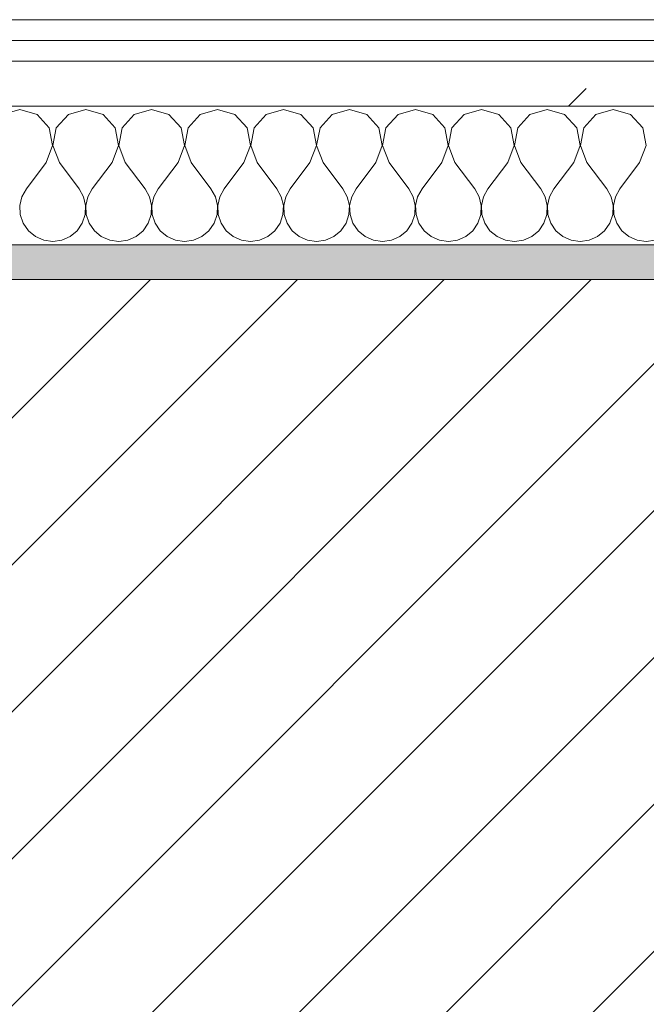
# Model space of a CAD drawing. Header units: millimetres. Extents: x -40968 to 11883, y -17757 to 4746.
# Tile 99 of 227: x -14733 to -14552, y -1413 to -1129. Entities that reach past the tile are written whole.
import ezdxf

# ---------------------------------------------------------------- set-up
doc = ezdxf.new("R2010")
doc.units = ezdxf.units.MM
doc.header["$MEASUREMENT"] = 0
doc.linetypes.add('Wipeout_Contour', pattern=[1000, 0, -1000])
doc.layers.add('12_FAÇ_Façana', color=7, linetype='Continuous')
doc.layers.add('Nuevo_08_E_Envans secs', color=7, linetype='Continuous')
for name, color, linetype, lineweight, true_color in [('12_FAÇ_Façana_Pluma_Nº__176', 7, 'Continuous', 15, 0x93a0c6), ('Nuevo_08_E_Envans secs_Pluma_Nº__102', 7, 'Continuous', 5, 0xcccccc), ('Nuevo_08_E_Envans secs_Pluma_Nº__171', 171, 'Continuous', 13, 0xaaaaff), ('Nuevo_08_E_Envans secs_Pluma_Nº__177', 7, 'Continuous', 15, 0xf7e046)]:
    doc.layers.add(name, color=color, linetype=linetype, lineweight=lineweight, true_color=true_color)
for name, color, linetype, lineweight in [('12_FAÇ_Façana_Pluma_Nº__2', 8, 'Continuous', 5), ('12_FAÇ_Façana_Pluma_Nº__7', 7, 'Continuous', 5), ('Nuevo_08_E_Envans secs_Pluma_Nº__1', 7, 'Continuous', 5)]:
    doc.layers.add(name, color=color, linetype=linetype, lineweight=lineweight)
pattern_1 = [(45, (0, 0), (-183.8478, 183.8478), [195, -65]), (45, (7e-14, 183.85), (-183.8478, 183.8478), [195, -65])]

# ---------------------------------------------------------------- blocks, each defined once
blk = doc.blocks.new('Muro_12_1', base_point=(-16936.43, -1193.98))
at = {"layer": '12_FAÇ_Façana_Pluma_Nº__176', "linetype": 'Continuous', "lineweight": 0, "true_color": 0x495063}
blk.add_hatch(color=251, dxfattribs=at).paths.add_polyline_path([(-14135.93, -1193.98), (-16936.43, -1193.98), (-16936.43, -1203.98), (-14135.93, -1203.98)])
at = {"layer": '12_FAÇ_Façana_Pluma_Nº__2', "linetype": 'Continuous', "lineweight": 5}
h = blk.add_hatch(dxfattribs=at)
h.set_pattern_fill('Ceramic_0001', color=8, style=0, pattern_type=2)
h.set_pattern_definition([(45, (0, 0), (-21.213203, 21.213203), [])])
h.paths.add_polyline_path([(-16936.43, -1418.98), (-14135.93, -1418.98), (-14135.93, -1203.98), (-16936.43, -1203.98)])
at = {"layer": '12_FAÇ_Façana_Pluma_Nº__7', "color": 7, "linetype": 'Continuous', "lineweight": 5}
blk.add_line((-14135.93, -1203.98), (-16936.43, -1203.98), dxfattribs=at)
at = {"layer": '12_FAÇ_Façana_Pluma_Nº__7', "color": 7, "linetype": 'Continuous', "lineweight": 5, "flags": 128}
blk.add_lwpolyline([(-14135.93, -1193.98), (-16936.43, -1193.98)], dxfattribs=at)
blk = doc.blocks.new('*X233')
at = {"layer": 'Nuevo_08_E_Envans secs_Pluma_Nº__102', "color": 254, "linetype": 'Continuous', "lineweight": 5, "true_color": 0xcccccc}
for p, q in [((-14733.33, -1154.93), (-14738.34, -1156.35)), ((-14728.33, -1156.35), (-14733.33, -1154.93)), ((-14724.81, -1160.19), (-14728.33, -1156.35)), ((-14719.29, -1156.35), (-14722.8, -1160.19)), ((-14714.29, -1154.93), (-14719.29, -1156.35)), ((-14709.28, -1156.35), (-14714.29, -1154.93)), ((-14705.77, -1160.19), (-14709.28, -1156.35)), ((-14700.25, -1156.35), (-14703.76, -1160.19)), ((-14695.24, -1154.93), (-14700.25, -1156.35)), ((-14690.23, -1156.35), (-14695.24, -1154.93)), ((-14686.72, -1160.19), (-14690.23, -1156.35)), ((-14681.2, -1156.35), (-14684.71, -1160.19)), ((-14676.19, -1154.93), (-14681.2, -1156.35)), ((-14671.18, -1156.35), (-14676.19, -1154.93)), ((-14667.67, -1160.19), (-14671.18, -1156.35)), ((-14662.15, -1156.35), (-14665.66, -1160.19)), ((-14657.14, -1154.93), (-14662.15, -1156.35)), ((-14652.14, -1156.35), (-14657.14, -1154.93)), ((-14648.62, -1160.19), (-14652.14, -1156.35)), ((-14643.1, -1156.35), (-14646.61, -1160.19)), ((-14638.1, -1154.93), (-14643.1, -1156.35)), ((-14633.09, -1156.35), (-14638.1, -1154.93)), ((-14629.58, -1160.19), (-14633.09, -1156.35)), ((-14624.05, -1156.35), (-14627.57, -1160.19)), ((-14619.05, -1154.93), (-14624.05, -1156.35)), ((-14614.04, -1156.35), (-14619.05, -1154.93)), ((-14610.53, -1160.19), (-14614.04, -1156.35)), ((-14605.01, -1156.35), (-14608.52, -1160.19)), ((-14600, -1154.93), (-14605.01, -1156.35)), ((-14594.99, -1156.35), (-14600, -1154.93)), ((-14591.48, -1160.19), (-14594.99, -1156.35)), ((-14585.96, -1156.35), (-14589.47, -1160.19)), ((-14580.95, -1154.93), (-14585.96, -1156.35)), ((-14575.95, -1156.35), (-14580.95, -1154.93)), ((-14572.43, -1160.19), (-14575.95, -1156.35)), ((-14566.91, -1156.35), (-14570.42, -1160.19)), ((-14561.9, -1154.93), (-14566.91, -1156.35)), ((-14556.9, -1156.35), (-14561.9, -1154.93)), ((-14553.39, -1160.19), (-14556.9, -1156.35)), ((-14723.85, -1165.31), (-14724.81, -1160.19)), ((-14722.8, -1160.19), (-14723.77, -1165.31)), ((-14704.8, -1165.31), (-14705.77, -1160.19)), ((-14703.76, -1160.19), (-14704.72, -1165.31)), ((-14685.75, -1165.31), (-14686.72, -1160.19)), ((-14684.71, -1160.19), (-14685.68, -1165.31)), ((-14666.71, -1165.31), (-14667.67, -1160.19)), ((-14665.66, -1160.19), (-14666.63, -1165.31)), ((-14647.66, -1165.31), (-14648.62, -1160.19)), ((-14646.61, -1160.19), (-14647.58, -1165.31)), ((-14628.61, -1165.31), (-14629.58, -1160.19)), ((-14627.57, -1160.19), (-14628.53, -1165.31)), ((-14609.56, -1165.31), (-14610.53, -1160.19)), ((-14608.52, -1160.19), (-14609.49, -1165.31)), ((-14590.51, -1165.31), (-14591.48, -1160.19)), ((-14589.47, -1160.19), (-14590.44, -1165.31)), ((-14571.47, -1165.31), (-14572.43, -1160.19)), ((-14570.42, -1160.19), (-14571.39, -1165.31)), ((-14552.42, -1165.31), (-14553.39, -1160.19)), ((-14725.71, -1170.17), (-14723.85, -1165.31)), ((-14723.77, -1165.31), (-14721.9, -1170.17)), ((-14706.67, -1170.17), (-14704.8, -1165.31)), ((-14704.72, -1165.31), (-14702.86, -1170.17)), ((-14687.62, -1170.17), (-14685.75, -1165.31)), ((-14685.68, -1165.31), (-14683.81, -1170.17)), ((-14668.57, -1170.17), (-14666.71, -1165.31)), ((-14666.63, -1165.31), (-14664.76, -1170.17)), ((-14649.52, -1170.17), (-14647.66, -1165.31)), ((-14647.58, -1165.31), (-14645.71, -1170.17)), ((-14630.48, -1170.17), (-14628.61, -1165.31)), ((-14628.53, -1165.31), (-14626.67, -1170.17)), ((-14611.43, -1170.17), (-14609.56, -1165.31)), ((-14609.49, -1165.31), (-14607.62, -1170.17)), ((-14592.38, -1170.17), (-14590.51, -1165.31)), ((-14590.44, -1165.31), (-14588.57, -1170.17)), ((-14573.33, -1170.17), (-14571.47, -1165.31)), ((-14571.39, -1165.31), (-14569.52, -1170.17)), ((-14554.29, -1170.17), (-14552.42, -1165.31)), ((-14725.71, -1170.17), (-14731.43, -1177.79)), ((-14721.9, -1170.17), (-14716.19, -1177.79)), ((-14706.67, -1170.17), (-14712.38, -1177.79)), ((-14702.86, -1170.17), (-14697.14, -1177.79)), ((-14687.62, -1170.17), (-14693.33, -1177.79)), ((-14683.81, -1170.17), (-14678.1, -1177.79)), ((-14668.57, -1170.17), (-14674.29, -1177.79)), ((-14664.76, -1170.17), (-14659.05, -1177.79)), ((-14649.52, -1170.17), (-14655.24, -1177.79)), ((-14645.71, -1170.17), (-14640, -1177.79)), ((-14630.48, -1170.17), (-14636.19, -1177.79)), ((-14626.67, -1170.17), (-14620.95, -1177.79)), ((-14611.43, -1170.17), (-14617.14, -1177.79)), ((-14607.62, -1170.17), (-14601.9, -1177.79)), ((-14592.38, -1170.17), (-14598.1, -1177.79)), ((-14588.57, -1170.17), (-14582.86, -1177.79)), ((-14573.33, -1170.17), (-14579.05, -1177.79)), ((-14569.52, -1170.17), (-14563.81, -1177.79)), ((-14554.29, -1170.17), (-14560, -1177.79)), ((-14731.43, -1177.79), (-14732.7, -1180.08)), ((-14714.92, -1180.08), (-14716.19, -1177.79)), ((-14712.38, -1177.79), (-14713.65, -1180.08)), ((-14695.87, -1180.08), (-14697.14, -1177.79)), ((-14693.33, -1177.79), (-14694.6, -1180.08)), ((-14676.82, -1180.08), (-14678.1, -1177.79)), ((-14674.29, -1177.79), (-14675.56, -1180.08)), ((-14657.78, -1180.08), (-14659.05, -1177.79)), ((-14655.24, -1177.79), (-14656.51, -1180.08)), ((-14638.73, -1180.08), (-14640, -1177.79)), ((-14636.19, -1177.79), (-14637.46, -1180.08)), ((-14619.68, -1180.08), (-14620.95, -1177.79)), ((-14617.14, -1177.79), (-14618.41, -1180.08)), ((-14600.63, -1180.08), (-14601.9, -1177.79)), ((-14598.1, -1177.79), (-14599.37, -1180.08)), ((-14581.59, -1180.08), (-14582.86, -1177.79)), ((-14579.05, -1177.79), (-14580.32, -1180.08)), ((-14562.54, -1180.08), (-14563.81, -1177.79)), ((-14560, -1177.79), (-14561.27, -1180.08)), ((-14732.7, -1180.08), (-14733.29, -1182.64)), ((-14733.29, -1182.64), (-14733.17, -1185.27)), ((-14714.32, -1182.64), (-14714.92, -1180.08)), ((-14714.45, -1185.27), (-14714.32, -1182.64)), ((-14713.65, -1180.08), (-14714.25, -1182.64)), ((-14714.25, -1182.64), (-14714.12, -1185.27)), ((-14695.28, -1182.64), (-14695.87, -1180.08)), ((-14695.4, -1185.27), (-14695.28, -1182.64)), ((-14694.6, -1180.08), (-14695.2, -1182.64)), ((-14695.2, -1182.64), (-14695.07, -1185.27)), ((-14676.23, -1182.64), (-14676.82, -1180.08)), ((-14676.36, -1185.27), (-14676.23, -1182.64)), ((-14675.56, -1180.08), (-14676.15, -1182.64)), ((-14676.15, -1182.64), (-14676.02, -1185.27)), ((-14657.18, -1182.64), (-14657.78, -1180.08)), ((-14657.31, -1185.27), (-14657.18, -1182.64)), ((-14656.51, -1180.08), (-14657.1, -1182.64)), ((-14657.1, -1182.64), (-14656.98, -1185.27)), ((-14638.13, -1182.64), (-14638.73, -1180.08)), ((-14638.26, -1185.27), (-14638.13, -1182.64)), ((-14637.46, -1180.08), (-14638.06, -1182.64)), ((-14638.06, -1182.64), (-14637.93, -1185.27)), ((-14619.09, -1182.64), (-14619.68, -1180.08)), ((-14619.21, -1185.27), (-14619.09, -1182.64)), ((-14618.41, -1180.08), (-14619.01, -1182.64)), ((-14619.01, -1182.64), (-14618.88, -1185.27)), ((-14600.04, -1182.64), (-14600.63, -1180.08)), ((-14600.17, -1185.27), (-14600.04, -1182.64)), ((-14599.37, -1180.08), (-14599.96, -1182.64)), ((-14599.96, -1182.64), (-14599.83, -1185.27)), ((-14580.99, -1182.64), (-14581.59, -1180.08)), ((-14581.12, -1185.27), (-14580.99, -1182.64)), ((-14580.32, -1180.08), (-14580.91, -1182.64)), ((-14580.91, -1182.64), (-14580.79, -1185.27)), ((-14561.94, -1182.64), (-14562.54, -1180.08)), ((-14562.07, -1185.27), (-14561.94, -1182.64)), ((-14561.27, -1180.08), (-14561.87, -1182.64)), ((-14561.87, -1182.64), (-14561.74, -1185.27)), ((-14733.17, -1185.27), (-14732.33, -1187.76)), ((-14715.29, -1187.76), (-14714.45, -1185.27)), ((-14714.12, -1185.27), (-14713.28, -1187.76)), ((-14696.24, -1187.76), (-14695.4, -1185.27)), ((-14695.07, -1185.27), (-14694.23, -1187.76)), ((-14677.2, -1187.76), (-14676.36, -1185.27)), ((-14676.02, -1185.27), (-14675.19, -1187.76)), ((-14658.15, -1187.76), (-14657.31, -1185.27)), ((-14656.98, -1185.27), (-14656.14, -1187.76)), ((-14639.1, -1187.76), (-14638.26, -1185.27)), ((-14637.93, -1185.27), (-14637.09, -1187.76)), ((-14620.05, -1187.76), (-14619.21, -1185.27)), ((-14618.88, -1185.27), (-14618.04, -1187.76)), ((-14601.01, -1187.76), (-14600.17, -1185.27)), ((-14599.83, -1185.27), (-14598.99, -1187.76)), ((-14581.96, -1187.76), (-14581.12, -1185.27)), ((-14580.79, -1185.27), (-14579.95, -1187.76)), ((-14562.91, -1187.76), (-14562.07, -1185.27)), ((-14561.74, -1185.27), (-14560.9, -1187.76)), ((-14732.33, -1187.76), (-14730.84, -1189.92)), ((-14716.78, -1189.92), (-14715.29, -1187.76)), ((-14713.28, -1187.76), (-14711.79, -1189.92)), ((-14697.73, -1189.92), (-14696.24, -1187.76)), ((-14694.23, -1187.76), (-14692.74, -1189.92)), ((-14678.68, -1189.92), (-14677.2, -1187.76)), ((-14675.19, -1187.76), (-14673.7, -1189.92)), ((-14659.64, -1189.92), (-14658.15, -1187.76)), ((-14656.14, -1187.76), (-14654.65, -1189.92)), ((-14640.59, -1189.92), (-14639.1, -1187.76)), ((-14637.09, -1187.76), (-14635.6, -1189.92)), ((-14621.54, -1189.92), (-14620.05, -1187.76)), ((-14618.04, -1187.76), (-14616.55, -1189.92)), ((-14602.49, -1189.92), (-14601.01, -1187.76)), ((-14598.99, -1187.76), (-14597.51, -1189.92)), ((-14583.45, -1189.92), (-14581.96, -1187.76)), ((-14579.95, -1187.76), (-14578.46, -1189.92)), ((-14564.4, -1189.92), (-14562.91, -1187.76)), ((-14560.9, -1187.76), (-14559.41, -1189.92)), ((-14730.84, -1189.92), (-14728.82, -1191.6)), ((-14718.8, -1191.6), (-14716.78, -1189.92)), ((-14711.79, -1189.92), (-14709.77, -1191.6)), ((-14699.75, -1191.6), (-14697.73, -1189.92)), ((-14692.74, -1189.92), (-14690.72, -1191.6)), ((-14680.71, -1191.6), (-14678.68, -1189.92)), ((-14673.7, -1189.92), (-14671.67, -1191.6)), ((-14661.66, -1191.6), (-14659.64, -1189.92)), ((-14654.65, -1189.92), (-14652.63, -1191.6)), ((-14642.61, -1191.6), (-14640.59, -1189.92)), ((-14635.6, -1189.92), (-14633.58, -1191.6)), ((-14623.56, -1191.6), (-14621.54, -1189.92)), ((-14616.55, -1189.92), (-14614.53, -1191.6)), ((-14604.52, -1191.6), (-14602.49, -1189.92)), ((-14597.51, -1189.92), (-14595.48, -1191.6)), ((-14585.47, -1191.6), (-14583.45, -1189.92)), ((-14578.46, -1189.92), (-14576.44, -1191.6)), ((-14566.42, -1191.6), (-14564.4, -1189.92)), ((-14559.41, -1189.92), (-14557.39, -1191.6)), ((-14728.82, -1191.6), (-14726.41, -1192.66)), ((-14726.41, -1192.66), (-14723.81, -1193.02)), ((-14723.81, -1193.02), (-14721.21, -1192.66)), ((-14721.21, -1192.66), (-14718.8, -1191.6)), ((-14709.77, -1191.6), (-14707.36, -1192.66)), ((-14707.36, -1192.66), (-14704.76, -1193.02)), ((-14704.76, -1193.02), (-14702.16, -1192.66)), ((-14702.16, -1192.66), (-14699.75, -1191.6)), ((-14690.72, -1191.6), (-14688.32, -1192.66)), ((-14688.32, -1192.66), (-14685.71, -1193.02)), ((-14685.71, -1193.02), (-14683.11, -1192.66)), ((-14683.11, -1192.66), (-14680.71, -1191.6)), ((-14671.67, -1191.6), (-14669.27, -1192.66)), ((-14669.27, -1192.66), (-14666.67, -1193.02)), ((-14666.67, -1193.02), (-14664.06, -1192.66)), ((-14664.06, -1192.66), (-14661.66, -1191.6)), ((-14652.63, -1191.6), (-14650.22, -1192.66)), ((-14650.22, -1192.66), (-14647.62, -1193.02)), ((-14647.62, -1193.02), (-14645.02, -1192.66)), ((-14645.02, -1192.66), (-14642.61, -1191.6)), ((-14633.58, -1191.6), (-14631.17, -1192.66)), ((-14631.17, -1192.66), (-14628.57, -1193.02)), ((-14628.57, -1193.02), (-14625.97, -1192.66)), ((-14625.97, -1192.66), (-14623.56, -1191.6)), ((-14614.53, -1191.6), (-14612.13, -1192.66)), ((-14612.13, -1192.66), (-14609.52, -1193.02)), ((-14609.52, -1193.02), (-14606.92, -1192.66)), ((-14606.92, -1192.66), (-14604.52, -1191.6)), ((-14595.48, -1191.6), (-14593.08, -1192.66)), ((-14593.08, -1192.66), (-14590.48, -1193.02)), ((-14590.48, -1193.02), (-14587.87, -1192.66)), ((-14587.87, -1192.66), (-14585.47, -1191.6)), ((-14576.44, -1191.6), (-14574.03, -1192.66)), ((-14574.03, -1192.66), (-14571.43, -1193.02)), ((-14571.43, -1193.02), (-14568.83, -1192.66)), ((-14568.83, -1192.66), (-14566.42, -1191.6)), ((-14557.39, -1191.6), (-14554.98, -1192.66)), ((-14554.98, -1192.66), (-14552.38, -1193.02)), ((-14552.38, -1193.02), (-14549.78, -1192.66))]:
    blk.add_line(p, q, dxfattribs=at)
blk = doc.blocks.new('Muro_92_1', base_point=(-14135.93, -1193.98))
at = {"layer": 'Nuevo_08_E_Envans secs_Pluma_Nº__1', "color": 7, "linetype": 'Continuous', "lineweight": 5, "flags": 128}
blk.add_lwpolyline([(-16936.43, -1193.98), (-14135.93, -1193.98)], dxfattribs=at)
at = {"color": 254, "linetype": 'Wipeout_Contour', "lineweight": 0, "ltscale": 62310.788122}
blk.add_wipeout([(-14135.93, -1128.98), (-16936.43, -1128.98), (-16936.43, -1134.98), (-14135.93, -1134.98)], dxfattribs=at).dxf.layer = 'Nuevo_08_E_Envans secs'
at = {"color": 254, "linetype": 'Wipeout_Contour', "lineweight": 0, "ltscale": 62315.364932}
blk.add_wipeout([(-14135.93, -1140.98), (-16936.43, -1140.98), (-16936.43, -1153.98), (-14135.93, -1153.98)], dxfattribs=at).dxf.layer = 'Nuevo_08_E_Envans secs'
at = {"layer": 'Nuevo_08_E_Envans secs_Pluma_Nº__171', "linetype": 'Continuous', "lineweight": 13, "true_color": 0xaaaaff}
h = blk.add_hatch(dxfattribs=at)
h.set_pattern_fill('Panellat_HPL_0001', color=161, style=0, pattern_type=2)
h.set_pattern_definition(pattern_1)
h.paths.add_polyline_path([(-14135.93, -1128.98), (-16936.43, -1128.98), (-16936.43, -1134.98), (-14135.93, -1134.98)])
at = {"layer": 'Nuevo_08_E_Envans secs_Pluma_Nº__177', "linetype": 'Continuous', "lineweight": 15, "true_color": 0xf7e046}
h = blk.add_hatch(dxfattribs=at)
h.set_pattern_fill('Panellat_HPL_0001', color=53, style=0, pattern_type=2)
h.set_pattern_definition(pattern_1)
h.paths.add_polyline_path([(-14135.93, -1140.98), (-16936.43, -1140.98), (-16936.43, -1153.98), (-14135.93, -1153.98)])
at = {"layer": 'Nuevo_08_E_Envans secs_Pluma_Nº__1', "color": 7, "linetype": 'Continuous', "lineweight": 5}
for p, q in [((-14135.93, -1134.98), (-16936.43, -1134.98)), ((-14135.93, -1140.98), (-16936.43, -1140.98)), ((-14135.93, -1153.98), (-16936.43, -1153.98))]:
    blk.add_line(p, q, dxfattribs=at)
at = {"layer": 'Nuevo_08_E_Envans secs_Pluma_Nº__1', "color": 7, "linetype": 'Continuous', "lineweight": 5, "flags": 128}
blk.add_lwpolyline([(-14135.93, -1128.98), (-16936.43, -1128.98)], dxfattribs=at)
at = {"layer": 'Nuevo_08_E_Envans secs', "color": 7, "lineweight": 20}
blk.add_blockref('*X233', (0, 0), dxfattribs=at)
blk = doc.blocks.new('*X489')
at = {"layer": 'Nuevo_08_E_Envans secs_Pluma_Nº__102', "color": 254, "linetype": 'Continuous', "lineweight": 5, "true_color": 0xcccccc}
for p, q in [((-14733.33, -1154.93), (-14738.34, -1156.35)), ((-14728.33, -1156.35), (-14733.33, -1154.93)), ((-14724.81, -1160.19), (-14728.33, -1156.35)), ((-14719.29, -1156.35), (-14722.8, -1160.19)), ((-14714.29, -1154.93), (-14719.29, -1156.35)), ((-14709.28, -1156.35), (-14714.29, -1154.93)), ((-14705.77, -1160.19), (-14709.28, -1156.35)), ((-14700.25, -1156.35), (-14703.76, -1160.19)), ((-14695.24, -1154.93), (-14700.25, -1156.35)), ((-14690.23, -1156.35), (-14695.24, -1154.93)), ((-14686.72, -1160.19), (-14690.23, -1156.35)), ((-14681.2, -1156.35), (-14684.71, -1160.19)), ((-14676.19, -1154.93), (-14681.2, -1156.35)), ((-14671.18, -1156.35), (-14676.19, -1154.93)), ((-14667.67, -1160.19), (-14671.18, -1156.35)), ((-14662.15, -1156.35), (-14665.66, -1160.19)), ((-14657.14, -1154.93), (-14662.15, -1156.35)), ((-14652.14, -1156.35), (-14657.14, -1154.93)), ((-14648.62, -1160.19), (-14652.14, -1156.35)), ((-14643.1, -1156.35), (-14646.61, -1160.19)), ((-14638.1, -1154.93), (-14643.1, -1156.35)), ((-14633.09, -1156.35), (-14638.1, -1154.93)), ((-14629.58, -1160.19), (-14633.09, -1156.35)), ((-14624.05, -1156.35), (-14627.57, -1160.19)), ((-14619.05, -1154.93), (-14624.05, -1156.35)), ((-14614.04, -1156.35), (-14619.05, -1154.93)), ((-14610.53, -1160.19), (-14614.04, -1156.35)), ((-14605.01, -1156.35), (-14608.52, -1160.19)), ((-14600, -1154.93), (-14605.01, -1156.35)), ((-14594.99, -1156.35), (-14600, -1154.93)), ((-14591.48, -1160.19), (-14594.99, -1156.35)), ((-14585.96, -1156.35), (-14589.47, -1160.19)), ((-14580.95, -1154.93), (-14585.96, -1156.35)), ((-14575.95, -1156.35), (-14580.95, -1154.93)), ((-14572.43, -1160.19), (-14575.95, -1156.35)), ((-14566.91, -1156.35), (-14570.42, -1160.19)), ((-14561.9, -1154.93), (-14566.91, -1156.35)), ((-14556.9, -1156.35), (-14561.9, -1154.93)), ((-14553.39, -1160.19), (-14556.9, -1156.35)), ((-14723.85, -1165.31), (-14724.81, -1160.19)), ((-14722.8, -1160.19), (-14723.77, -1165.31)), ((-14704.8, -1165.31), (-14705.77, -1160.19)), ((-14703.76, -1160.19), (-14704.72, -1165.31)), ((-14685.75, -1165.31), (-14686.72, -1160.19)), ((-14684.71, -1160.19), (-14685.68, -1165.31)), ((-14666.71, -1165.31), (-14667.67, -1160.19)), ((-14665.66, -1160.19), (-14666.63, -1165.31)), ((-14647.66, -1165.31), (-14648.62, -1160.19)), ((-14646.61, -1160.19), (-14647.58, -1165.31)), ((-14628.61, -1165.31), (-14629.58, -1160.19)), ((-14627.57, -1160.19), (-14628.53, -1165.31)), ((-14609.56, -1165.31), (-14610.53, -1160.19)), ((-14608.52, -1160.19), (-14609.49, -1165.31)), ((-14590.51, -1165.31), (-14591.48, -1160.19)), ((-14589.47, -1160.19), (-14590.44, -1165.31)), ((-14571.47, -1165.31), (-14572.43, -1160.19)), ((-14570.42, -1160.19), (-14571.39, -1165.31)), ((-14552.42, -1165.31), (-14553.39, -1160.19)), ((-14725.71, -1170.17), (-14723.85, -1165.31)), ((-14723.77, -1165.31), (-14721.9, -1170.17)), ((-14706.67, -1170.17), (-14704.8, -1165.31)), ((-14704.72, -1165.31), (-14702.86, -1170.17)), ((-14687.62, -1170.17), (-14685.75, -1165.31)), ((-14685.68, -1165.31), (-14683.81, -1170.17)), ((-14668.57, -1170.17), (-14666.71, -1165.31)), ((-14666.63, -1165.31), (-14664.76, -1170.17)), ((-14649.52, -1170.17), (-14647.66, -1165.31)), ((-14647.58, -1165.31), (-14645.71, -1170.17)), ((-14630.48, -1170.17), (-14628.61, -1165.31)), ((-14628.53, -1165.31), (-14626.67, -1170.17)), ((-14611.43, -1170.17), (-14609.56, -1165.31)), ((-14609.49, -1165.31), (-14607.62, -1170.17)), ((-14592.38, -1170.17), (-14590.51, -1165.31)), ((-14590.44, -1165.31), (-14588.57, -1170.17)), ((-14573.33, -1170.17), (-14571.47, -1165.31)), ((-14571.39, -1165.31), (-14569.52, -1170.17)), ((-14554.29, -1170.17), (-14552.42, -1165.31)), ((-14725.71, -1170.17), (-14731.43, -1177.79)), ((-14721.9, -1170.17), (-14716.19, -1177.79)), ((-14706.67, -1170.17), (-14712.38, -1177.79)), ((-14702.86, -1170.17), (-14697.14, -1177.79)), ((-14687.62, -1170.17), (-14693.33, -1177.79)), ((-14683.81, -1170.17), (-14678.1, -1177.79)), ((-14668.57, -1170.17), (-14674.29, -1177.79)), ((-14664.76, -1170.17), (-14659.05, -1177.79)), ((-14649.52, -1170.17), (-14655.24, -1177.79)), ((-14645.71, -1170.17), (-14640, -1177.79)), ((-14630.48, -1170.17), (-14636.19, -1177.79)), ((-14626.67, -1170.17), (-14620.95, -1177.79)), ((-14611.43, -1170.17), (-14617.14, -1177.79)), ((-14607.62, -1170.17), (-14601.9, -1177.79)), ((-14592.38, -1170.17), (-14598.1, -1177.79)), ((-14588.57, -1170.17), (-14582.86, -1177.79)), ((-14573.33, -1170.17), (-14579.05, -1177.79)), ((-14569.52, -1170.17), (-14563.81, -1177.79)), ((-14554.29, -1170.17), (-14560, -1177.79)), ((-14731.43, -1177.79), (-14732.7, -1180.08)), ((-14714.92, -1180.08), (-14716.19, -1177.79)), ((-14712.38, -1177.79), (-14713.65, -1180.08)), ((-14695.87, -1180.08), (-14697.14, -1177.79)), ((-14693.33, -1177.79), (-14694.6, -1180.08)), ((-14676.82, -1180.08), (-14678.1, -1177.79)), ((-14674.29, -1177.79), (-14675.56, -1180.08)), ((-14657.78, -1180.08), (-14659.05, -1177.79)), ((-14655.24, -1177.79), (-14656.51, -1180.08)), ((-14638.73, -1180.08), (-14640, -1177.79)), ((-14636.19, -1177.79), (-14637.46, -1180.08)), ((-14619.68, -1180.08), (-14620.95, -1177.79)), ((-14617.14, -1177.79), (-14618.41, -1180.08)), ((-14600.63, -1180.08), (-14601.9, -1177.79)), ((-14598.1, -1177.79), (-14599.37, -1180.08)), ((-14581.59, -1180.08), (-14582.86, -1177.79)), ((-14579.05, -1177.79), (-14580.32, -1180.08)), ((-14562.54, -1180.08), (-14563.81, -1177.79)), ((-14560, -1177.79), (-14561.27, -1180.08)), ((-14732.7, -1180.08), (-14733.29, -1182.64)), ((-14733.29, -1182.64), (-14733.17, -1185.27)), ((-14714.32, -1182.64), (-14714.92, -1180.08)), ((-14714.45, -1185.27), (-14714.32, -1182.64)), ((-14713.65, -1180.08), (-14714.25, -1182.64)), ((-14714.25, -1182.64), (-14714.12, -1185.27)), ((-14695.28, -1182.64), (-14695.87, -1180.08)), ((-14695.4, -1185.27), (-14695.28, -1182.64)), ((-14694.6, -1180.08), (-14695.2, -1182.64)), ((-14695.2, -1182.64), (-14695.07, -1185.27)), ((-14676.23, -1182.64), (-14676.82, -1180.08)), ((-14676.36, -1185.27), (-14676.23, -1182.64)), ((-14675.56, -1180.08), (-14676.15, -1182.64)), ((-14676.15, -1182.64), (-14676.02, -1185.27)), ((-14657.18, -1182.64), (-14657.78, -1180.08)), ((-14657.31, -1185.27), (-14657.18, -1182.64)), ((-14656.51, -1180.08), (-14657.1, -1182.64)), ((-14657.1, -1182.64), (-14656.98, -1185.27)), ((-14638.13, -1182.64), (-14638.73, -1180.08)), ((-14638.26, -1185.27), (-14638.13, -1182.64)), ((-14637.46, -1180.08), (-14638.06, -1182.64)), ((-14638.06, -1182.64), (-14637.93, -1185.27)), ((-14619.09, -1182.64), (-14619.68, -1180.08)), ((-14619.21, -1185.27), (-14619.09, -1182.64)), ((-14618.41, -1180.08), (-14619.01, -1182.64)), ((-14619.01, -1182.64), (-14618.88, -1185.27)), ((-14600.04, -1182.64), (-14600.63, -1180.08)), ((-14600.17, -1185.27), (-14600.04, -1182.64)), ((-14599.37, -1180.08), (-14599.96, -1182.64)), ((-14599.96, -1182.64), (-14599.83, -1185.27)), ((-14580.99, -1182.64), (-14581.59, -1180.08)), ((-14581.12, -1185.27), (-14580.99, -1182.64)), ((-14580.32, -1180.08), (-14580.91, -1182.64)), ((-14580.91, -1182.64), (-14580.79, -1185.27)), ((-14561.94, -1182.64), (-14562.54, -1180.08)), ((-14562.07, -1185.27), (-14561.94, -1182.64)), ((-14561.27, -1180.08), (-14561.87, -1182.64)), ((-14561.87, -1182.64), (-14561.74, -1185.27)), ((-14733.17, -1185.27), (-14732.33, -1187.76)), ((-14715.29, -1187.76), (-14714.45, -1185.27)), ((-14714.12, -1185.27), (-14713.28, -1187.76)), ((-14696.24, -1187.76), (-14695.4, -1185.27)), ((-14695.07, -1185.27), (-14694.23, -1187.76)), ((-14677.2, -1187.76), (-14676.36, -1185.27)), ((-14676.02, -1185.27), (-14675.19, -1187.76)), ((-14658.15, -1187.76), (-14657.31, -1185.27)), ((-14656.98, -1185.27), (-14656.14, -1187.76)), ((-14639.1, -1187.76), (-14638.26, -1185.27)), ((-14637.93, -1185.27), (-14637.09, -1187.76)), ((-14620.05, -1187.76), (-14619.21, -1185.27)), ((-14618.88, -1185.27), (-14618.04, -1187.76)), ((-14601.01, -1187.76), (-14600.17, -1185.27)), ((-14599.83, -1185.27), (-14598.99, -1187.76)), ((-14581.96, -1187.76), (-14581.12, -1185.27)), ((-14580.79, -1185.27), (-14579.95, -1187.76)), ((-14562.91, -1187.76), (-14562.07, -1185.27)), ((-14561.74, -1185.27), (-14560.9, -1187.76)), ((-14732.33, -1187.76), (-14730.84, -1189.92)), ((-14716.78, -1189.92), (-14715.29, -1187.76)), ((-14713.28, -1187.76), (-14711.79, -1189.92)), ((-14697.73, -1189.92), (-14696.24, -1187.76)), ((-14694.23, -1187.76), (-14692.74, -1189.92)), ((-14678.68, -1189.92), (-14677.2, -1187.76)), ((-14675.19, -1187.76), (-14673.7, -1189.92)), ((-14659.64, -1189.92), (-14658.15, -1187.76)), ((-14656.14, -1187.76), (-14654.65, -1189.92)), ((-14640.59, -1189.92), (-14639.1, -1187.76)), ((-14637.09, -1187.76), (-14635.6, -1189.92)), ((-14621.54, -1189.92), (-14620.05, -1187.76)), ((-14618.04, -1187.76), (-14616.55, -1189.92)), ((-14602.49, -1189.92), (-14601.01, -1187.76)), ((-14598.99, -1187.76), (-14597.51, -1189.92)), ((-14583.45, -1189.92), (-14581.96, -1187.76)), ((-14579.95, -1187.76), (-14578.46, -1189.92)), ((-14564.4, -1189.92), (-14562.91, -1187.76)), ((-14560.9, -1187.76), (-14559.41, -1189.92)), ((-14730.84, -1189.92), (-14728.82, -1191.6)), ((-14718.8, -1191.6), (-14716.78, -1189.92)), ((-14711.79, -1189.92), (-14709.77, -1191.6)), ((-14699.75, -1191.6), (-14697.73, -1189.92)), ((-14692.74, -1189.92), (-14690.72, -1191.6)), ((-14680.71, -1191.6), (-14678.68, -1189.92)), ((-14673.7, -1189.92), (-14671.67, -1191.6)), ((-14661.66, -1191.6), (-14659.64, -1189.92)), ((-14654.65, -1189.92), (-14652.63, -1191.6)), ((-14642.61, -1191.6), (-14640.59, -1189.92)), ((-14635.6, -1189.92), (-14633.58, -1191.6)), ((-14623.56, -1191.6), (-14621.54, -1189.92)), ((-14616.55, -1189.92), (-14614.53, -1191.6)), ((-14604.52, -1191.6), (-14602.49, -1189.92)), ((-14597.51, -1189.92), (-14595.48, -1191.6)), ((-14585.47, -1191.6), (-14583.45, -1189.92)), ((-14578.46, -1189.92), (-14576.44, -1191.6)), ((-14566.42, -1191.6), (-14564.4, -1189.92)), ((-14559.41, -1189.92), (-14557.39, -1191.6)), ((-14728.82, -1191.6), (-14726.41, -1192.66)), ((-14726.41, -1192.66), (-14723.81, -1193.02)), ((-14723.81, -1193.02), (-14721.21, -1192.66)), ((-14721.21, -1192.66), (-14718.8, -1191.6)), ((-14709.77, -1191.6), (-14707.36, -1192.66)), ((-14707.36, -1192.66), (-14704.76, -1193.02)), ((-14704.76, -1193.02), (-14702.16, -1192.66)), ((-14702.16, -1192.66), (-14699.75, -1191.6)), ((-14690.72, -1191.6), (-14688.32, -1192.66)), ((-14688.32, -1192.66), (-14685.71, -1193.02)), ((-14685.71, -1193.02), (-14683.11, -1192.66)), ((-14683.11, -1192.66), (-14680.71, -1191.6)), ((-14671.67, -1191.6), (-14669.27, -1192.66)), ((-14669.27, -1192.66), (-14666.67, -1193.02)), ((-14666.67, -1193.02), (-14664.06, -1192.66)), ((-14664.06, -1192.66), (-14661.66, -1191.6)), ((-14652.63, -1191.6), (-14650.22, -1192.66)), ((-14650.22, -1192.66), (-14647.62, -1193.02)), ((-14647.62, -1193.02), (-14645.02, -1192.66)), ((-14645.02, -1192.66), (-14642.61, -1191.6)), ((-14633.58, -1191.6), (-14631.17, -1192.66)), ((-14631.17, -1192.66), (-14628.57, -1193.02)), ((-14628.57, -1193.02), (-14625.97, -1192.66)), ((-14625.97, -1192.66), (-14623.56, -1191.6)), ((-14614.53, -1191.6), (-14612.13, -1192.66)), ((-14612.13, -1192.66), (-14609.52, -1193.02)), ((-14609.52, -1193.02), (-14606.92, -1192.66)), ((-14606.92, -1192.66), (-14604.52, -1191.6)), ((-14595.48, -1191.6), (-14593.08, -1192.66)), ((-14593.08, -1192.66), (-14590.48, -1193.02)), ((-14590.48, -1193.02), (-14587.87, -1192.66)), ((-14587.87, -1192.66), (-14585.47, -1191.6)), ((-14576.44, -1191.6), (-14574.03, -1192.66)), ((-14574.03, -1192.66), (-14571.43, -1193.02)), ((-14571.43, -1193.02), (-14568.83, -1192.66)), ((-14568.83, -1192.66), (-14566.42, -1191.6)), ((-14557.39, -1191.6), (-14554.98, -1192.66)), ((-14554.98, -1192.66), (-14552.38, -1193.02)), ((-14552.38, -1193.02), (-14549.78, -1192.66))]:
    blk.add_line(p, q, dxfattribs=at)
blk = doc.blocks.new('Muro_152_1', base_point=(-16136.43, -1128.98))
at = {"layer": 'Nuevo_08_E_Envans secs_Pluma_Nº__1', "color": 7, "linetype": 'Continuous', "lineweight": 5, "flags": 128}
blk.add_lwpolyline([(-16136.43, -1193.98), (-14135.93, -1193.98)], dxfattribs=at)
at = {"color": 254, "linetype": 'Wipeout_Contour', "lineweight": 0, "ltscale": 60714.529183}
blk.add_wipeout([(-14135.93, -1128.98), (-16136.43, -1128.98), (-16136.43, -1134.98), (-14135.93, -1134.98)], dxfattribs=at).dxf.layer = 'Nuevo_08_E_Envans secs'
at = {"color": 254, "linetype": 'Wipeout_Contour', "lineweight": 0, "ltscale": 60719.208822}
blk.add_wipeout([(-14135.93, -1140.98), (-16136.43, -1140.98), (-16136.43, -1153.98), (-14135.93, -1153.98)], dxfattribs=at).dxf.layer = 'Nuevo_08_E_Envans secs'
at = {"layer": 'Nuevo_08_E_Envans secs_Pluma_Nº__171', "linetype": 'Continuous', "lineweight": 13, "true_color": 0xaaaaff}
h = blk.add_hatch(dxfattribs=at)
h.set_pattern_fill('Panellat_HPL_0001', color=161, style=0, pattern_type=2)
h.set_pattern_definition(pattern_1)
h.paths.add_polyline_path([(-14135.93, -1128.98), (-16136.43, -1128.98), (-16136.43, -1134.98), (-14135.93, -1134.98)])
at = {"layer": 'Nuevo_08_E_Envans secs_Pluma_Nº__177', "linetype": 'Continuous', "lineweight": 15, "true_color": 0xf7e046}
h = blk.add_hatch(dxfattribs=at)
h.set_pattern_fill('Panellat_HPL_0001', color=53, style=0, pattern_type=2)
h.set_pattern_definition(pattern_1)
h.paths.add_polyline_path([(-14135.93, -1140.98), (-16136.43, -1140.98), (-16136.43, -1153.98), (-14135.93, -1153.98)])
at = {"layer": 'Nuevo_08_E_Envans secs_Pluma_Nº__1', "color": 7, "linetype": 'Continuous', "lineweight": 5}
for p, q in [((-14135.93, -1134.98), (-16136.43, -1134.98)), ((-14135.93, -1140.98), (-16136.43, -1140.98)), ((-14135.93, -1153.98), (-16136.43, -1153.98))]:
    blk.add_line(p, q, dxfattribs=at)
at = {"layer": 'Nuevo_08_E_Envans secs_Pluma_Nº__1', "color": 7, "linetype": 'Continuous', "lineweight": 5, "flags": 128}
blk.add_lwpolyline([(-14135.93, -1128.98), (-16136.43, -1128.98)], dxfattribs=at)
at = {"layer": 'Nuevo_08_E_Envans secs', "color": 7, "lineweight": 20}
blk.add_blockref('*X489', (0, 0), dxfattribs=at)

msp = doc.modelspace()

# ---------------------------------------------------------------- block references
at = {"layer": '12_FAÇ_Façana', "color": 7, "lineweight": 20}
msp.add_blockref('Muro_12_1', (-16936.431, -1193.976), dxfattribs=at)

# ---------------------------------------------------------------- next in the draw order: block references
at = {"layer": 'Nuevo_08_E_Envans secs', "color": 7, "lineweight": 20}
msp.add_blockref('Muro_92_1', (-14135.931, -1193.976), dxfattribs=at)

# ---------------------------------------------------------------- next in the draw order: block references
msp.add_blockref('Muro_152_1', (-16136.431, -1128.976), dxfattribs=at)

doc.saveas('drawing.dxf')
